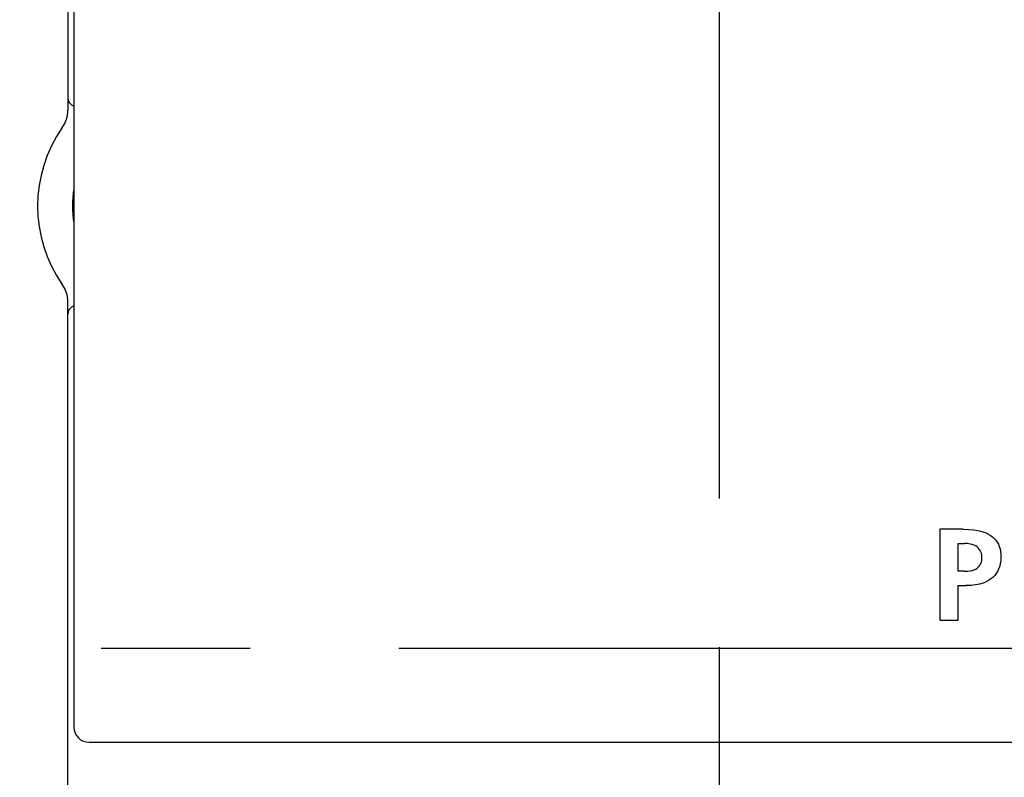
# Model space of a CAD drawing. Extents: x -4 to 1106, y 0 to 693.
# Tile 14 of 26: x 865 to 898, y 311 to 336. Entities that reach past the tile are written whole.
import ezdxf

# ---------------------------------------------------------------- set-up
doc = ezdxf.new("R2010")
doc.units = 0
doc.header["$LTSCALE"] = 65.395
doc.linetypes.add('CENTER', pattern=[0.6, 0.375, -0.075, 0.075, -0.075])
doc.layers.get('0').update_dxf_attribs({"linetype": 'CONTINUOUS'})
doc.layers.add('AXIS', color=7, linetype='CONTINUOUS')

msp = doc.modelspace()

# ---------------------------------------------------------------- linework, layer by layer
at = {"color": 7, "linetype": 'CONTINUOUS'}
for p, q in [((866.679, 411.6), (866.679, 333.263)), ((866.879, 411.4), (866.879, 312.9)), ((866.679, 176), (866.679, 326.938)), ((896.208, 319.434), (895.447, 319.434)), ((895.447, 319.434), (895.447, 316.432)), ((896.208, 319.434), (896.393, 319.429)), ((896.393, 319.429), (896.556, 319.414)), ((896.556, 319.414), (896.699, 319.39)), ((896.699, 319.39), (896.824, 319.358)), ((896.824, 319.358), (896.933, 319.321)), ((896.933, 319.321), (897.027, 319.279)), ((897.027, 319.279), (897.108, 319.232)), ((896.049, 318.961), (896.26, 318.961)), ((896.049, 318.045), (896.049, 318.961)), ((896.356, 318.957), (896.26, 318.961)), ((896.44, 318.945), (896.356, 318.957)), ((896.512, 318.928), (896.44, 318.945)), ((897.108, 319.232), (897.178, 319.182)), ((897.178, 319.182), (897.238, 319.127)), ((897.238, 319.127), (897.29, 319.069)), ((897.29, 319.069), (897.335, 319.006)), ((897.335, 319.006), (897.374, 318.938)), ((897.374, 318.938), (897.405, 318.864)), ((896.574, 318.906), (896.512, 318.928)), ((896.627, 318.88), (896.574, 318.906)), ((896.672, 318.85), (896.627, 318.88)), ((896.712, 318.816), (896.672, 318.85)), ((896.745, 318.778), (896.712, 318.816)), ((896.773, 318.736), (896.745, 318.778)), ((896.796, 318.689), (896.773, 318.736)), ((896.814, 318.638), (896.796, 318.689)), ((896.826, 318.581), (896.814, 318.638)), ((897.405, 318.864), (897.43, 318.782)), ((897.43, 318.782), (897.448, 318.692)), ((897.448, 318.692), (897.458, 318.594)), ((896.772, 318.253), (896.795, 318.297)), ((896.795, 318.297), (896.813, 318.346)), ((896.813, 318.346), (896.825, 318.4)), ((896.825, 318.4), (896.831, 318.459)), ((896.831, 318.52), (896.826, 318.581)), ((896.831, 318.459), (896.831, 318.52)), ((897.438, 318.29), (897.414, 318.196)), ((897.453, 318.391), (897.438, 318.29)), ((897.459, 318.493), (897.453, 318.391)), ((897.458, 318.594), (897.459, 318.493)), ((896.26, 318.045), (896.049, 318.045)), ((896.26, 318.045), (896.355, 318.049)), ((896.355, 318.049), (896.438, 318.059)), ((896.438, 318.059), (896.51, 318.074)), ((896.51, 318.074), (896.572, 318.094)), ((896.572, 318.094), (896.625, 318.119)), ((896.625, 318.119), (896.672, 318.147)), ((896.672, 318.147), (896.711, 318.178)), ((896.711, 318.178), (896.744, 318.214)), ((896.744, 318.214), (896.772, 318.253)), ((897.302, 317.967), (897.252, 317.903)), ((897.346, 318.036), (897.302, 317.967)), ((897.383, 318.112), (897.346, 318.036)), ((897.414, 318.196), (897.383, 318.112)), ((896.868, 317.656), (896.755, 317.622)), ((896.967, 317.696), (896.868, 317.656)), ((897.053, 317.741), (896.967, 317.696)), ((897.128, 317.79), (897.053, 317.741)), ((897.194, 317.844), (897.128, 317.79)), ((897.252, 317.903), (897.194, 317.844)), ((896.049, 317.572), (896.303, 317.572)), ((896.049, 316.432), (896.049, 317.572)), ((896.474, 317.578), (896.303, 317.572)), ((896.624, 317.596), (896.474, 317.578)), ((896.755, 317.622), (896.624, 317.596)), ((895.447, 316.432), (896.049, 316.432)), ((867.379, 312.4), (932.979, 312.4))]:
    msp.add_line(p, q, dxfattribs=at)
for centre, radius, start, end in [((866.979, 333.678), 0.3, 180, 250.5162), ((865.679, 333.263), 1, 324.9032, 360), ((870.179, 330.1), 4.5, 144.9032, 215.0968), ((870.179, 330.1), 3.35, 170.2862, 189.7138), ((865.679, 326.938), 1, 0, 35.0968), ((866.979, 326.523), 0.3, 109.4838, 180), ((867.379, 312.9), 0.5, 180, 270)]:
    msp.add_arc(centre, radius, start, end, dxfattribs=at)
at = {"layer": 'AXIS', "color": 2, "linetype": 'CENTER'}
for p, q in [((888.179, 163.5), (888.179, 472.652)), ((1098.301, 315.5), (685.679, 315.5))]:
    msp.add_line(p, q, dxfattribs=at)

doc.saveas('drawing.dxf')
